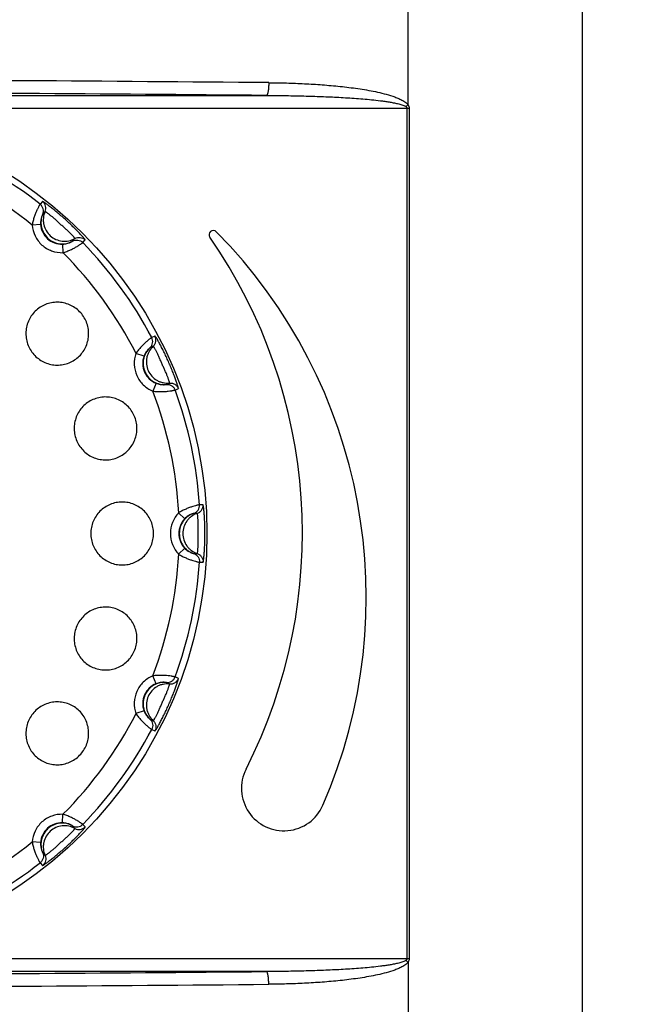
# Model space of a CAD drawing. Header units: millimetres. Extents: x 802 to 9345, y -804 to 1180.
# Tile 16 of 189: x 1134 to 1149, y -274 to -251. Entities that reach past the tile are written whole.
import ezdxf

# ---------------------------------------------------------------- set-up
doc = ezdxf.new("R2010")
doc.units = ezdxf.units.MM
doc.header["$LTSCALE"] = 30.734
doc.header["$PDMODE"] = 3
doc.header["$PDSIZE"] = 0.3
doc.layers.get('0').update_dxf_attribs({"linetype": 'CONTINUOUS'})
doc.layers.get('Defpoints').update_dxf_attribs({"linetype": 'CONTINUOUS'})
doc.layers.add('dimension', color=3, linetype='CONTINUOUS')
doc.styles.get("Standard").update_dxf_attribs({"font": 'txt', "width": 0.7})
doc.dimstyles.get("Standard").update_dxf_attribs({"dimtxt": 10, "dimasz": 10, "dimexe": 10, "dimexo": 3, "dimgap": 3, "dimtad": 1, "dimdec": 1, "dimdsep": 46, "dimtxsty": 'Standard', "dimcen": 10, "dimclrd": 2, "dimclre": 2, "dimclrt": 2, "dimadec": 0, "dimazin": 0, "dimtp": 0.01, "dimtm": 0.01, "dimtfac": 1, "dimtofl": 0, "dimtmove": 0, "dimatfit": 3, "dimfxl": 1, "dimtolj": 1, "dimarcsym": 0})

# ---------------------------------------------------------------- blocks, each defined once
blk = doc.blocks.new('*D378')
at = {"layer": 'Defpoints', "color": 0, "transparency": 16777216}
for p in [(1147.234, -168.975), (1147.234, -328.975), (1196.047, -328.975)]:
    blk.add_point(p, dxfattribs=at)
at = {"layer": 'dimension', "lineweight": -2, "transparency": 16777216}
for p, q in [((1152.234, -168.975), (1201.047, -168.975)), ((1196.047, -183.975), (1196.047, -313.975)), ((1152.234, -328.975), (1201.047, -328.975))]:
    blk.add_line(p, q, dxfattribs=at)
at = {"layer": 'dimension', "transparency": 16777216}
for points in [[(1193.547, -183.975), (1198.547, -183.975), (1196.047, -168.975)], [(1193.547, -313.975), (1198.547, -313.975), (1196.047, -328.975)]]:
    blk.add_solid(points, dxfattribs=at)
at = {"layer": 'dimension', "transparency": 16777216, "insert": (1176.047, -248.975), "char_height": 15, "attachment_point": 2, "rotation": 90}
blk.add_mtext('\\A1;160', dxfattribs=at)
blk = doc.blocks.new('*D93')
at = {"layer": 'Defpoints', "color": 0, "transparency": 16777216}
for p in [(1137.646, -174.475), (1137.646, -324.475), (1171.435, -324.475)]:
    blk.add_point(p, dxfattribs=at)
at = {"layer": 'dimension', "lineweight": -2, "transparency": 16777216}
for p, q in [((1142.646, -174.475), (1176.435, -174.475)), ((1171.435, -189.475), (1171.435, -309.475)), ((1142.646, -324.475), (1176.435, -324.475))]:
    blk.add_line(p, q, dxfattribs=at)
at = {"layer": 'dimension', "transparency": 16777216}
for points in [[(1168.935, -189.475), (1173.935, -189.475), (1171.435, -174.475)], [(1168.935, -309.475), (1173.935, -309.475), (1171.435, -324.475)]]:
    blk.add_solid(points, dxfattribs=at)
at = {"layer": 'dimension', "transparency": 16777216, "insert": (1158.935, -249.475), "char_height": 15, "attachment_point": 5, "rotation": 90}
blk.add_mtext('\\A1;150', dxfattribs=at)

msp = doc.modelspace()

# ---------------------------------------------------------------- linework, layer by layer
at = {"linetype": 'Continuous'}
for p, q in [((1147.646, -326.975), (1147.646, -170.975)), ((1143.534, -252.885), (1143.534, -179.475)), ((1128.796, -252.661), (1140.204, -252.661)), ((1128.796, -252.96), (1143.562, -252.96)), ((1143.507, -252.96), (1143.507, -272.991)), ((1143.562, -252.96), (1143.562, -272.991)), ((1134.924, -255.159), (1134.868, -255.22)), ((1134.984, -255.395), (1134.929, -255.457)), ((1134.881, -255.698), (1134.681, -255.713)), ((1135.398, -256.163), (1135.404, -256.364)), ((1135.632, -256.091), (1135.688, -256.029)), ((1135.874, -256.126), (1135.929, -256.064)), ((1137.573, -258.327), (1137.498, -258.36)), ((1137.532, -258.568), (1137.456, -258.601)), ((1137.315, -258.802), (1137.126, -258.734)), ((1137.598, -259.437), (1137.522, -259.623)), ((1137.842, -259.466), (1137.917, -259.433)), ((1138.048, -259.597), (1138.124, -259.563)), ((1138.705, -262.299), (1138.622, -262.299)), ((1138.276, -262.628), (1138.131, -262.489)), ((1138.569, -262.502), (1138.487, -262.502)), ((1138.276, -263.323), (1138.131, -263.462)), ((1138.487, -263.449), (1138.569, -263.449)), ((1138.622, -263.652), (1138.705, -263.652)), ((1137.598, -266.514), (1137.522, -266.328)), ((1138.124, -266.388), (1138.048, -266.354)), ((1137.917, -266.518), (1137.842, -266.484)), ((1137.315, -267.149), (1137.126, -267.217)), ((1137.456, -267.35), (1137.532, -267.383)), ((1137.498, -267.59), (1137.573, -267.624)), ((1135.398, -269.788), (1135.404, -269.587)), ((1135.929, -269.886), (1135.874, -269.825)), ((1135.688, -269.922), (1135.632, -269.86)), ((1134.881, -270.253), (1134.681, -270.238)), ((1134.929, -270.494), (1134.984, -270.555)), ((1134.868, -270.731), (1134.924, -270.792)), ((1143.562, -272.991), (1128.796, -272.991)), ((1143.534, -273.066), (1143.534, -282.227)), ((1140.204, -273.29), (1128.796, -273.29))]:
    msp.add_line(p, q, dxfattribs=at)
msp.add_circle((1128.796, -262.975), 10, dxfattribs=at)
for centre, radius, start, end in [((1108.067, -4016.585), 3764.362, 89.510123, 89.684017), ((1108.067, -4005.713), 3753.19, 89.509394, 89.683547), ((1141.841, -250.551), 2.883, 304.6694, 305.9675), ((1128.796, -262.975), 9.849, 51.9399, 68.0601), ((1128.796, -262.975), 9.348, 50.9821, 69.0179), ((1138.947, -255.941), 0.1, 44.62, 214.7202), ((1130.299, -264.475), 12.25, 336.4218, 44.62), ((1128.796, -262.975), 9.849, 27.9399, 44.0601), ((1128.796, -262.975), 12.25, 333.0746, 34.7202), ((1128.796, -262.975), 9.348, 26.9821, 45.0179), ((1128.796, -262.975), 9.348, 2.9821, 21.0179), ((1128.796, -262.975), 9.849, 3.9399, 20.0601), ((1128.796, -262.975), 9.348, 338.9821, 357.0179), ((1128.796, -262.975), 9.849, 339.9399, 356.0601), ((1128.796, -262.975), 9.348, 314.9821, 333.0179), ((1128.796, -262.975), 9.849, 315.9399, 332.0601), ((1140.61, -268.975), 1, 153.0746, 336.4218), ((1128.796, -262.975), 9.348, 290.9821, 309.0179), ((1128.796, -262.975), 9.849, 291.9399, 308.0601), ((1141.841, -275.4), 2.883, 54.0325, 55.3307), ((1108.168, 3465.433), 3738.861, 270.316119, 270.49094), ((1108.169, 3476.263), 3749.99, 270.31565, 270.490211)]:
    msp.add_arc(centre, radius, start, end, dxfattribs=at)
for points, knots in [([(1140.252, -252.361), (1140.252, -252.398), (1140.25, -252.452), (1140.244, -252.521), (1140.238, -252.565), (1140.231, -252.602), (1140.223, -252.631), (1140.215, -252.65), (1140.208, -252.659), (1140.204, -252.661)], [0, 0, 0, 0, 0.361174, 0.526028, 0.672636, 0.796085, 0.892545, 0.959884, 1, 1, 1, 1]), ([(1140.252, -252.361), (1140.393, -252.362), (1140.673, -252.367), (1141.094, -252.383), (1141.514, -252.409), (1141.864, -252.44), (1142.143, -252.472), (1142.351, -252.5), (1142.559, -252.532), (1142.766, -252.571), (1142.971, -252.618), (1143.14, -252.667), (1143.272, -252.715), (1143.368, -252.757), (1143.445, -252.801), (1143.5, -252.844), (1143.524, -252.87), (1143.534, -252.885)], [0, 0, 0, 0, 0.125076, 0.250109, 0.375101, 0.500055, 0.56252, 0.624979, 0.687433, 0.749884, 0.812337, 0.874799, 0.906049, 0.937315, 0.968607, 0.98429, 1, 1, 1, 1]), ([(1140.204, -252.661), (1140.341, -252.661), (1140.616, -252.664), (1141.029, -252.671), (1141.441, -252.684), (1141.785, -252.699), (1142.059, -252.714), (1142.265, -252.727), (1142.471, -252.743), (1142.676, -252.762), (1142.847, -252.781), (1142.983, -252.799), (1143.085, -252.814), (1143.187, -252.831), (1143.271, -252.849), (1143.338, -252.865), (1143.388, -252.88), (1143.428, -252.894), (1143.459, -252.909), (1143.474, -252.917), (1143.481, -252.922)], [0, 0, 0, 0, 0.125034, 0.250058, 0.37507, 0.500071, 0.562568, 0.625062, 0.687554, 0.750043, 0.81253, 0.843773, 0.875016, 0.906259, 0.937501, 0.953124, 0.968747, 0.98437, 0.992185, 1, 1, 1, 1]), ([(1143.481, -252.922), (1143.488, -252.927), (1143.497, -252.935), (1143.505, -252.948), (1143.507, -252.956), (1143.507, -252.96)], [0, 0, 0, 0, 0.499529, 0.749932, 1, 1, 1, 1]), ([(1143.534, -252.885), (1143.543, -252.895), (1143.557, -252.919), (1143.562, -252.946), (1143.562, -252.96)], [0, 0, 0, 0, 0.499773, 1, 1, 1, 1]), ([(1134.868, -255.22), (1134.867, -255.221), (1134.865, -255.225), (1134.86, -255.233), (1134.853, -255.245), (1134.844, -255.262), (1134.833, -255.282), (1134.815, -255.317), (1134.79, -255.369), (1134.759, -255.442), (1134.728, -255.525), (1134.701, -255.617), (1134.687, -255.68), (1134.681, -255.713)], [0, 0, 0, 0, 0.007961, 0.025258, 0.051753, 0.087171, 0.131173, 0.183313, 0.309768, 0.461241, 0.631284, 0.813073, 1, 1, 1, 1]), ([(1134.929, -255.457), (1134.937, -255.437), (1134.948, -255.394), (1134.942, -255.327), (1134.915, -255.267), (1134.885, -255.234), (1134.868, -255.22)], [0, 0, 0, 0, 0.249939, 0.499918, 0.749942, 1, 1, 1, 1]), ([(1135.929, -256.064), (1135.93, -256.064), (1135.93, -256.062), (1135.928, -256.06), (1135.926, -256.056), (1135.921, -256.048), (1135.912, -256.036), (1135.897, -256.018), (1135.878, -255.996), (1135.854, -255.97), (1135.827, -255.94), (1135.796, -255.907), (1135.762, -255.871), (1135.71, -255.818), (1135.64, -255.749), (1135.551, -255.664), (1135.457, -255.578), (1135.361, -255.493), (1135.267, -255.413), (1135.191, -255.351), (1135.134, -255.305), (1135.094, -255.275), (1135.058, -255.248), (1135.026, -255.224), (1134.997, -255.203), (1134.973, -255.186), (1134.954, -255.174), (1134.94, -255.166), (1134.932, -255.161), (1134.928, -255.159), (1134.926, -255.158), (1134.924, -255.158), (1134.924, -255.159)], [0, 0, 0, 0, 0.001073, 0.003167, 0.006434, 0.010901, 0.023413, 0.040598, 0.062265, 0.088169, 0.118016, 0.151468, 0.188155, 0.227676, 0.313501, 0.405442, 0.500008, 0.594574, 0.686514, 0.772336, 0.811855, 0.848541, 0.881991, 0.911836, 0.937739, 0.959405, 0.976589, 0.9891, 0.993566, 0.996833, 0.998928, 1, 1, 1, 1]), ([(1134.984, -255.395), (1134.992, -255.375), (1135.003, -255.332), (1134.998, -255.266), (1134.971, -255.205), (1134.941, -255.172), (1134.924, -255.159)], [0, 0, 0, 0, 0.249935, 0.499918, 0.749947, 1, 1, 1, 1]), ([(1134.929, -255.457), (1134.928, -255.457), (1134.927, -255.459), (1134.926, -255.462), (1134.923, -255.467), (1134.919, -255.477), (1134.912, -255.493), (1134.903, -255.52), (1134.893, -255.554), (1134.884, -255.597), (1134.879, -255.646), (1134.88, -255.681), (1134.881, -255.698)], [0, 0, 0, 0, 0.006988, 0.021038, 0.042263, 0.070808, 0.15071, 0.262668, 0.408113, 0.585392, 0.786899, 1, 1, 1, 1]), ([(1134.929, -255.457), (1134.908, -255.504), (1134.888, -255.581), (1134.886, -255.685), (1134.9, -255.788), (1134.948, -255.91), (1135.014, -255.993), (1135.052, -256.027)], [0, 0, 0, 0, 0.249979, 0.37507, 0.500185, 0.750272, 1, 1, 1, 1]), ([(1134.984, -255.395), (1134.963, -255.443), (1134.943, -255.52), (1134.941, -255.624), (1134.955, -255.727), (1135.003, -255.849), (1135.102, -255.972), (1135.235, -256.057), (1135.361, -256.092), (1135.465, -256.096), (1135.568, -256.083), (1135.643, -256.055), (1135.688, -256.029)], [0, 0, 0, 0, 0.12499, 0.187535, 0.250093, 0.375136, 0.5, 0.624864, 0.749907, 0.812465, 0.87501, 1, 1, 1, 1]), ([(1135.688, -256.029), (1135.688, -256.029), (1135.688, -256.028), (1135.686, -256.025), (1135.682, -256.019), (1135.675, -256.01), (1135.665, -255.997), (1135.651, -255.982), (1135.635, -255.964), (1135.616, -255.943), (1135.585, -255.912), (1135.54, -255.868), (1135.492, -255.823), (1135.451, -255.785), (1135.417, -255.756), (1135.383, -255.727), (1135.349, -255.698), (1135.316, -255.667), (1135.284, -255.636), (1135.252, -255.606), (1135.209, -255.569), (1135.16, -255.525), (1135.111, -255.486), (1135.077, -255.458), (1135.054, -255.441), (1135.035, -255.427), (1135.018, -255.415), (1135.005, -255.406), (1134.995, -255.4), (1134.988, -255.396), (1134.985, -255.395), (1134.984, -255.395), (1134.984, -255.395)], [0, 0, 0, 0, 0.001062, 0.003131, 0.01077, 0.023155, 0.040197, 0.061727, 0.087523, 0.11731, 0.150766, 0.227173, 0.313326, 0.358879, 0.405485, 0.452638, 0.500008, 0.547378, 0.594531, 0.641136, 0.686689, 0.77284, 0.849242, 0.882697, 0.912483, 0.938277, 0.959806, 0.976847, 0.989231, 0.99687, 0.998938, 1, 1, 1, 1]), ([(1134.881, -255.698), (1134.885, -255.762), (1134.92, -255.888), (1135.036, -256.045), (1135.205, -256.144), (1135.334, -256.165), (1135.398, -256.163)], [0, 0, 0, 0, 0.24993, 0.499893, 0.749875, 1, 1, 1, 1]), ([(1134.681, -255.713), (1134.688, -255.801), (1134.736, -255.978), (1134.9, -256.196), (1135.134, -256.336), (1135.315, -256.366), (1135.404, -256.364)], [0, 0, 0, 0, 0.249921, 0.499895, 0.749886, 1, 1, 1, 1]), ([(1135.052, -256.027), (1135.091, -256.062), (1135.179, -256.119), (1135.306, -256.154), (1135.41, -256.157), (1135.513, -256.144), (1135.587, -256.116), (1135.632, -256.091)], [0, 0, 0, 0, 0.249728, 0.499815, 0.62493, 0.750021, 1, 1, 1, 1]), ([(1135.398, -256.163), (1135.415, -256.163), (1135.449, -256.159), (1135.498, -256.149), (1135.539, -256.137), (1135.573, -256.123), (1135.598, -256.111), (1135.614, -256.102), (1135.623, -256.097), (1135.628, -256.094), (1135.631, -256.092), (1135.632, -256.091), (1135.632, -256.091)], [0, 0, 0, 0, 0.2131, 0.414607, 0.591886, 0.737332, 0.84929, 0.929192, 0.957737, 0.978962, 0.993012, 1, 1, 1, 1]), ([(1135.404, -256.364), (1135.436, -256.355), (1135.497, -256.334), (1135.585, -256.297), (1135.665, -256.258), (1135.734, -256.219), (1135.784, -256.189), (1135.816, -256.167), (1135.836, -256.154), (1135.851, -256.143), (1135.862, -256.135), (1135.869, -256.13), (1135.873, -256.127), (1135.874, -256.126)], [0, 0, 0, 0, 0.186927, 0.368716, 0.538759, 0.690232, 0.816687, 0.868827, 0.912829, 0.948247, 0.974742, 0.992039, 1, 1, 1, 1]), ([(1135.632, -256.091), (1135.651, -256.08), (1135.693, -256.065), (1135.76, -256.064), (1135.823, -256.084), (1135.859, -256.11), (1135.874, -256.126)], [0, 0, 0, 0, 0.249926, 0.499904, 0.749936, 1, 1, 1, 1]), ([(1135.688, -256.029), (1135.707, -256.019), (1135.749, -256.003), (1135.815, -256.002), (1135.878, -256.022), (1135.914, -256.049), (1135.929, -256.064)], [0, 0, 0, 0, 0.249935, 0.499918, 0.749947, 1, 1, 1, 1]), ([(1135.87, -257.836), (1135.841, -257.797), (1135.777, -257.724), (1135.66, -257.636), (1135.529, -257.572), (1135.388, -257.535), (1135.242, -257.526), (1135.098, -257.546), (1134.96, -257.593), (1134.834, -257.667), (1134.725, -257.764), (1134.637, -257.881), (1134.574, -258.012), (1134.537, -258.153), (1134.529, -258.299), (1134.549, -258.443), (1134.597, -258.581), (1134.647, -258.665), (1134.675, -258.704)], [0, 0, 0, 0, 0.062531, 0.125063, 0.187592, 0.250119, 0.31264, 0.375154, 0.437658, 0.500146, 0.562618, 0.625076, 0.68753, 0.749991, 0.812466, 0.874962, 0.937476, 1, 1, 1, 1]), ([(1134.675, -258.704), (1134.703, -258.743), (1134.768, -258.816), (1134.884, -258.904), (1135.015, -258.968), (1135.156, -259.006), (1135.302, -259.015), (1135.447, -258.995), (1135.584, -258.947), (1135.71, -258.874), (1135.819, -258.777), (1135.907, -258.66), (1135.971, -258.529), (1136.007, -258.387), (1136.016, -258.242), (1135.996, -258.097), (1135.948, -257.959), (1135.898, -257.875), (1135.87, -257.836)], [0, 0, 0, 0, 0.062524, 0.125038, 0.187534, 0.250009, 0.31247, 0.374924, 0.437383, 0.499854, 0.562342, 0.624846, 0.68736, 0.749881, 0.812408, 0.874937, 0.937469, 1, 1, 1, 1]), ([(1137.498, -258.36), (1137.496, -258.361), (1137.493, -258.364), (1137.485, -258.369), (1137.474, -258.377), (1137.459, -258.388), (1137.441, -258.403), (1137.41, -258.427), (1137.365, -258.465), (1137.307, -258.519), (1137.245, -258.582), (1137.183, -258.654), (1137.145, -258.707), (1137.126, -258.734)], [0, 0, 0, 0, 0.007961, 0.025258, 0.051753, 0.087171, 0.131173, 0.183313, 0.309768, 0.461241, 0.631284, 0.813073, 1, 1, 1, 1]), ([(1137.456, -258.601), (1137.472, -258.586), (1137.5, -258.551), (1137.522, -258.488), (1137.522, -258.422), (1137.508, -258.38), (1137.498, -258.36)], [0, 0, 0, 0, 0.249939, 0.499918, 0.749942, 1, 1, 1, 1]), ([(1137.532, -258.568), (1137.548, -258.553), (1137.575, -258.518), (1137.597, -258.455), (1137.597, -258.388), (1137.583, -258.346), (1137.573, -258.327)], [0, 0, 0, 0, 0.249935, 0.499918, 0.749947, 1, 1, 1, 1]), ([(1138.124, -259.563), (1138.124, -259.563), (1138.125, -259.561), (1138.125, -259.559), (1138.124, -259.554), (1138.122, -259.545), (1138.119, -259.53), (1138.113, -259.508), (1138.104, -259.48), (1138.094, -259.446), (1138.081, -259.408), (1138.066, -259.365), (1138.049, -259.318), (1138.024, -259.249), (1137.988, -259.158), (1137.941, -259.043), (1137.89, -258.927), (1137.837, -258.811), (1137.784, -258.699), (1137.739, -258.611), (1137.705, -258.546), (1137.682, -258.502), (1137.66, -258.463), (1137.64, -258.428), (1137.622, -258.397), (1137.607, -258.372), (1137.595, -258.353), (1137.586, -258.34), (1137.58, -258.333), (1137.577, -258.329), (1137.575, -258.327), (1137.574, -258.327), (1137.573, -258.327)], [0, 0, 0, 0, 0.001073, 0.003167, 0.006434, 0.010901, 0.023413, 0.040598, 0.062265, 0.08817, 0.118016, 0.151468, 0.188156, 0.227677, 0.313501, 0.405443, 0.500009, 0.594575, 0.686515, 0.772337, 0.811856, 0.848541, 0.881992, 0.911837, 0.93774, 0.959406, 0.976589, 0.9891, 0.993566, 0.996833, 0.998928, 1, 1, 1, 1]), ([(1137.456, -258.601), (1137.418, -258.636), (1137.369, -258.698), (1137.324, -258.792), (1137.296, -258.892), (1137.29, -259.023), (1137.317, -259.125), (1137.338, -259.173)], [0, 0, 0, 0, 0.249979, 0.37507, 0.500185, 0.750272, 1, 1, 1, 1]), ([(1137.456, -258.601), (1137.456, -258.601), (1137.455, -258.603), (1137.452, -258.605), (1137.448, -258.608), (1137.44, -258.615), (1137.426, -258.628), (1137.407, -258.648), (1137.384, -258.676), (1137.359, -258.711), (1137.335, -258.754), (1137.321, -258.786), (1137.315, -258.802)], [0, 0, 0, 0, 0.006988, 0.021038, 0.042263, 0.070808, 0.15071, 0.262668, 0.408113, 0.585392, 0.786899, 1, 1, 1, 1]), ([(1137.532, -258.568), (1137.494, -258.603), (1137.444, -258.664), (1137.4, -258.758), (1137.371, -258.858), (1137.365, -258.99), (1137.405, -259.142), (1137.492, -259.274), (1137.594, -259.358), (1137.687, -259.403), (1137.787, -259.433), (1137.866, -259.438), (1137.917, -259.433)], [0, 0, 0, 0, 0.12499, 0.187535, 0.250093, 0.375136, 0.5, 0.624864, 0.749907, 0.812465, 0.87501, 1, 1, 1, 1]), ([(1137.917, -259.433), (1137.917, -259.433), (1137.918, -259.432), (1137.918, -259.428), (1137.917, -259.421), (1137.914, -259.41), (1137.909, -259.394), (1137.903, -259.375), (1137.895, -259.352), (1137.886, -259.325), (1137.871, -259.284), (1137.848, -259.226), (1137.822, -259.165), (1137.8, -259.113), (1137.781, -259.073), (1137.762, -259.033), (1137.743, -258.992), (1137.725, -258.951), (1137.708, -258.909), (1137.691, -258.869), (1137.667, -258.817), (1137.64, -258.757), (1137.612, -258.702), (1137.591, -258.663), (1137.578, -258.638), (1137.566, -258.617), (1137.555, -258.599), (1137.547, -258.585), (1137.54, -258.576), (1137.536, -258.57), (1137.533, -258.568), (1137.532, -258.567), (1137.532, -258.568)], [0, 0, 0, 0, 0.001062, 0.003131, 0.01077, 0.023155, 0.040197, 0.061728, 0.087524, 0.11731, 0.150766, 0.227173, 0.313327, 0.35888, 0.405485, 0.452638, 0.500009, 0.547379, 0.594532, 0.641137, 0.686689, 0.772841, 0.849243, 0.882697, 0.912483, 0.938278, 0.959806, 0.976847, 0.989231, 0.99687, 0.998938, 1, 1, 1, 1]), ([(1137.126, -258.734), (1137.096, -258.818), (1137.069, -258.999), (1137.13, -259.265), (1137.287, -259.488), (1137.44, -259.589), (1137.522, -259.623)], [0, 0, 0, 0, 0.249973, 0.5, 0.750027, 1, 1, 1, 1]), ([(1137.315, -258.802), (1137.293, -258.862), (1137.273, -258.991), (1137.316, -259.182), (1137.429, -259.341), (1137.539, -259.413), (1137.598, -259.437)], [0, 0, 0, 0, 0.249983, 0.5, 0.750017, 1, 1, 1, 1]), ([(1137.338, -259.173), (1137.359, -259.22), (1137.416, -259.308), (1137.518, -259.391), (1137.612, -259.437), (1137.711, -259.467), (1137.79, -259.471), (1137.842, -259.466)], [0, 0, 0, 0, 0.249728, 0.499815, 0.62493, 0.750021, 1, 1, 1, 1]), ([(1137.522, -259.623), (1137.555, -259.628), (1137.619, -259.634), (1137.715, -259.636), (1137.803, -259.633), (1137.882, -259.625), (1137.94, -259.617), (1137.979, -259.611), (1138.001, -259.607), (1138.02, -259.603), (1138.033, -259.601), (1138.042, -259.598), (1138.047, -259.598), (1138.048, -259.597)], [0, 0, 0, 0, 0.186927, 0.368716, 0.538759, 0.690232, 0.816687, 0.868827, 0.912829, 0.948247, 0.974742, 0.992039, 1, 1, 1, 1]), ([(1137.598, -259.437), (1137.614, -259.444), (1137.647, -259.455), (1137.695, -259.465), (1137.738, -259.47), (1137.774, -259.472), (1137.802, -259.471), (1137.82, -259.47), (1137.831, -259.468), (1137.836, -259.468), (1137.839, -259.467), (1137.841, -259.467), (1137.842, -259.466)], [0, 0, 0, 0, 0.2131, 0.414607, 0.591886, 0.737332, 0.84929, 0.929192, 0.957737, 0.978962, 0.993012, 1, 1, 1, 1]), ([(1137.842, -259.466), (1137.863, -259.464), (1137.908, -259.468), (1137.969, -259.493), (1138.019, -259.538), (1138.041, -259.577), (1138.048, -259.597)], [0, 0, 0, 0, 0.249926, 0.499904, 0.749936, 1, 1, 1, 1]), ([(1137.917, -259.433), (1137.939, -259.431), (1137.983, -259.434), (1138.045, -259.46), (1138.094, -259.504), (1138.116, -259.543), (1138.124, -259.563)], [0, 0, 0, 0, 0.249935, 0.499918, 0.749947, 1, 1, 1, 1]), ([(1137.112, -260.273), (1137.097, -260.227), (1137.058, -260.138), (1136.974, -260.018), (1136.869, -259.917), (1136.747, -259.838), (1136.611, -259.785), (1136.467, -259.759), (1136.321, -259.762), (1136.179, -259.793), (1136.045, -259.851), (1135.925, -259.935), (1135.825, -260.04), (1135.746, -260.163), (1135.693, -260.299), (1135.668, -260.443), (1135.671, -260.589), (1135.692, -260.684), (1135.707, -260.73)], [0, 0, 0, 0, 0.062531, 0.125063, 0.187592, 0.250119, 0.31264, 0.375154, 0.437658, 0.500146, 0.562618, 0.625076, 0.68753, 0.749991, 0.812466, 0.874962, 0.937476, 1, 1, 1, 1]), ([(1135.707, -260.73), (1135.722, -260.776), (1135.761, -260.865), (1135.844, -260.985), (1135.949, -261.086), (1136.072, -261.165), (1136.208, -261.219), (1136.351, -261.245), (1136.497, -261.242), (1136.639, -261.211), (1136.773, -261.152), (1136.893, -261.069), (1136.994, -260.963), (1137.072, -260.84), (1137.125, -260.704), (1137.151, -260.561), (1137.148, -260.415), (1137.127, -260.319), (1137.112, -260.273)], [0, 0, 0, 0, 0.062524, 0.125038, 0.187534, 0.250009, 0.31247, 0.374924, 0.437383, 0.499854, 0.562342, 0.624846, 0.68736, 0.749881, 0.812408, 0.874937, 0.937469, 1, 1, 1, 1]), ([(1137.54, -262.975), (1137.54, -262.927), (1137.53, -262.83), (1137.488, -262.69), (1137.419, -262.562), (1137.327, -262.449), (1137.214, -262.356), (1137.086, -262.287), (1136.946, -262.244), (1136.801, -262.23), (1136.656, -262.244), (1136.516, -262.287), (1136.388, -262.356), (1136.275, -262.449), (1136.183, -262.562), (1136.114, -262.69), (1136.072, -262.83), (1136.063, -262.927), (1136.063, -262.975)], [0, 0, 0, 0, 0.062531, 0.125063, 0.187592, 0.250119, 0.31264, 0.375154, 0.437658, 0.500146, 0.562618, 0.625076, 0.68753, 0.749991, 0.812466, 0.874962, 0.937476, 1, 1, 1, 1]), ([(1138.622, -262.299), (1138.621, -262.299), (1138.616, -262.3), (1138.608, -262.301), (1138.594, -262.304), (1138.576, -262.308), (1138.553, -262.314), (1138.515, -262.324), (1138.459, -262.34), (1138.384, -262.366), (1138.302, -262.399), (1138.216, -262.439), (1138.159, -262.471), (1138.131, -262.489)], [0, 0, 0, 0, 0.007961, 0.025258, 0.051753, 0.087171, 0.131173, 0.183313, 0.309768, 0.461241, 0.631284, 0.813073, 1, 1, 1, 1]), ([(1138.487, -262.502), (1138.507, -262.495), (1138.547, -262.474), (1138.592, -262.425), (1138.62, -262.365), (1138.624, -262.32), (1138.622, -262.299)], [0, 0, 0, 0, 0.249939, 0.499918, 0.749942, 1, 1, 1, 1]), ([(1138.569, -262.502), (1138.59, -262.495), (1138.629, -262.474), (1138.675, -262.425), (1138.702, -262.365), (1138.707, -262.32), (1138.705, -262.299)], [0, 0, 0, 0, 0.249935, 0.499918, 0.749947, 1, 1, 1, 1]), ([(1138.75, -262.975), (1138.75, -262.933), (1138.749, -262.848), (1138.746, -262.725), (1138.741, -262.626), (1138.737, -262.553), (1138.733, -262.503), (1138.729, -262.458), (1138.725, -262.418), (1138.721, -262.383), (1138.718, -262.354), (1138.714, -262.331), (1138.711, -262.316), (1138.709, -262.307), (1138.708, -262.303), (1138.707, -262.3), (1138.706, -262.299), (1138.705, -262.299)], [0, 0, 0, 0, 0.189144, 0.373038, 0.544695, 0.623736, 0.697106, 0.764005, 0.823692, 0.875494, 0.918823, 0.953184, 0.978203, 0.987134, 0.993667, 0.997856, 1, 1, 1, 1]), ([(1138.131, -262.489), (1138.07, -262.553), (1137.971, -262.707), (1137.936, -262.886), (1137.936, -262.975)], [0, 0, 0, 0, 0.499974, 1, 1, 1, 1]), ([(1138.276, -262.628), (1138.232, -262.674), (1138.161, -262.784), (1138.135, -262.912), (1138.135, -262.975)], [0, 0, 0, 0, 0.499993, 1, 1, 1, 1]), ([(1138.487, -262.502), (1138.438, -262.518), (1138.367, -262.555), (1138.289, -262.622), (1138.222, -262.702), (1138.163, -262.82), (1138.146, -262.924), (1138.146, -262.975)], [0, 0, 0, 0, 0.249979, 0.37507, 0.500185, 0.750272, 1, 1, 1, 1]), ([(1138.569, -262.502), (1138.52, -262.518), (1138.45, -262.555), (1138.371, -262.622), (1138.304, -262.702), (1138.245, -262.82), (1138.22, -262.975), (1138.245, -263.131), (1138.304, -263.249), (1138.371, -263.328), (1138.45, -263.396), (1138.52, -263.432), (1138.569, -263.449)], [0, 0, 0, 0, 0.12499, 0.187535, 0.250093, 0.375136, 0.5, 0.624864, 0.749907, 0.812465, 0.87501, 1, 1, 1, 1]), ([(1138.487, -262.502), (1138.486, -262.502), (1138.485, -262.502), (1138.481, -262.503), (1138.476, -262.505), (1138.466, -262.508), (1138.449, -262.514), (1138.423, -262.525), (1138.39, -262.54), (1138.353, -262.563), (1138.313, -262.592), (1138.288, -262.615), (1138.276, -262.628)], [0, 0, 0, 0, 0.006988, 0.021038, 0.042263, 0.070808, 0.15071, 0.262668, 0.408113, 0.585392, 0.786899, 1, 1, 1, 1]), ([(1138.59, -262.975), (1138.59, -262.96), (1138.59, -262.93), (1138.591, -262.886), (1138.592, -262.842), (1138.592, -262.785), (1138.591, -262.719), (1138.588, -262.657), (1138.585, -262.613), (1138.583, -262.585), (1138.58, -262.56), (1138.578, -262.54), (1138.576, -262.524), (1138.574, -262.513), (1138.572, -262.506), (1138.571, -262.503), (1138.57, -262.502), (1138.569, -262.502)], [0, 0, 0, 0, 0.094746, 0.189059, 0.282278, 0.373389, 0.545705, 0.698511, 0.765417, 0.824986, 0.87657, 0.919624, 0.9537, 0.978466, 0.99374, 0.997876, 1, 1, 1, 1]), ([(1136.063, -262.975), (1136.063, -263.024), (1136.072, -263.121), (1136.114, -263.26), (1136.183, -263.389), (1136.275, -263.502), (1136.388, -263.595), (1136.516, -263.664), (1136.656, -263.707), (1136.801, -263.721), (1136.946, -263.707), (1137.086, -263.664), (1137.214, -263.595), (1137.327, -263.502), (1137.419, -263.389), (1137.488, -263.26), (1137.53, -263.121), (1137.54, -263.024), (1137.54, -262.975)], [0, 0, 0, 0, 0.062524, 0.125038, 0.187534, 0.250009, 0.31247, 0.374924, 0.437383, 0.499854, 0.562342, 0.624846, 0.68736, 0.749881, 0.812408, 0.874937, 0.937469, 1, 1, 1, 1]), ([(1137.936, -262.975), (1137.936, -263.064), (1137.971, -263.244), (1138.07, -263.398), (1138.131, -263.462)], [0, 0, 0, 0, 0.500041, 1, 1, 1, 1]), ([(1138.135, -262.975), (1138.135, -263.039), (1138.161, -263.167), (1138.232, -263.277), (1138.276, -263.323)], [0, 0, 0, 0, 0.500022, 1, 1, 1, 1]), ([(1138.146, -262.975), (1138.146, -263.027), (1138.163, -263.131), (1138.222, -263.249), (1138.289, -263.328), (1138.367, -263.396), (1138.438, -263.432), (1138.487, -263.449)], [0, 0, 0, 0, 0.249728, 0.499815, 0.62493, 0.750021, 1, 1, 1, 1]), ([(1138.569, -263.449), (1138.57, -263.449), (1138.571, -263.448), (1138.572, -263.445), (1138.574, -263.438), (1138.576, -263.427), (1138.578, -263.411), (1138.58, -263.39), (1138.583, -263.366), (1138.585, -263.338), (1138.588, -263.294), (1138.591, -263.232), (1138.592, -263.166), (1138.592, -263.109), (1138.591, -263.065), (1138.59, -263.02), (1138.59, -262.99), (1138.59, -262.975)], [0, 0, 0, 0, 0.002124, 0.006261, 0.021537, 0.046307, 0.080388, 0.123448, 0.175038, 0.234611, 0.301523, 0.454332, 0.626633, 0.717738, 0.810949, 0.905257, 1, 1, 1, 1]), ([(1138.705, -263.652), (1138.706, -263.652), (1138.707, -263.651), (1138.708, -263.648), (1138.709, -263.644), (1138.711, -263.635), (1138.714, -263.62), (1138.718, -263.597), (1138.721, -263.568), (1138.725, -263.533), (1138.729, -263.493), (1138.733, -263.447), (1138.737, -263.398), (1138.741, -263.325), (1138.746, -263.226), (1138.749, -263.103), (1138.75, -263.018), (1138.75, -262.975)], [0, 0, 0, 0, 0.002145, 0.006334, 0.012867, 0.0218, 0.046822, 0.081188, 0.124521, 0.176328, 0.23602, 0.302924, 0.376298, 0.455336, 0.626979, 0.810862, 1, 1, 1, 1]), ([(1138.276, -263.323), (1138.288, -263.336), (1138.313, -263.359), (1138.353, -263.388), (1138.39, -263.41), (1138.423, -263.426), (1138.449, -263.437), (1138.466, -263.443), (1138.476, -263.446), (1138.481, -263.448), (1138.485, -263.449), (1138.486, -263.449), (1138.487, -263.449)], [0, 0, 0, 0, 0.2131, 0.414607, 0.591886, 0.737332, 0.84929, 0.929192, 0.957737, 0.978962, 0.993012, 1, 1, 1, 1]), ([(1138.131, -263.462), (1138.159, -263.479), (1138.216, -263.512), (1138.302, -263.552), (1138.384, -263.585), (1138.459, -263.611), (1138.515, -263.627), (1138.553, -263.637), (1138.576, -263.642), (1138.594, -263.647), (1138.608, -263.65), (1138.616, -263.651), (1138.621, -263.652), (1138.622, -263.652)], [0, 0, 0, 0, 0.186927, 0.368716, 0.538759, 0.690232, 0.816687, 0.868827, 0.912829, 0.948247, 0.974742, 0.992039, 1, 1, 1, 1]), ([(1138.487, -263.449), (1138.507, -263.456), (1138.547, -263.477), (1138.592, -263.525), (1138.62, -263.586), (1138.624, -263.63), (1138.622, -263.652)], [0, 0, 0, 0, 0.249926, 0.499904, 0.749936, 1, 1, 1, 1]), ([(1138.569, -263.449), (1138.59, -263.456), (1138.629, -263.477), (1138.675, -263.525), (1138.702, -263.586), (1138.707, -263.63), (1138.705, -263.652)], [0, 0, 0, 0, 0.249935, 0.499918, 0.749947, 1, 1, 1, 1]), ([(1137.112, -265.677), (1137.127, -265.631), (1137.148, -265.536), (1137.151, -265.39), (1137.125, -265.246), (1137.072, -265.11), (1136.994, -264.987), (1136.893, -264.882), (1136.773, -264.798), (1136.639, -264.74), (1136.497, -264.709), (1136.351, -264.706), (1136.208, -264.732), (1136.072, -264.785), (1135.949, -264.864), (1135.844, -264.966), (1135.761, -265.086), (1135.722, -265.175), (1135.707, -265.221)], [0, 0, 0, 0, 0.062531, 0.125063, 0.187592, 0.250119, 0.31264, 0.375154, 0.437658, 0.500146, 0.562618, 0.625076, 0.68753, 0.749991, 0.812466, 0.874962, 0.937476, 1, 1, 1, 1]), ([(1135.707, -265.221), (1135.692, -265.267), (1135.671, -265.362), (1135.668, -265.508), (1135.693, -265.652), (1135.746, -265.788), (1135.825, -265.911), (1135.925, -266.016), (1136.045, -266.1), (1136.179, -266.158), (1136.321, -266.189), (1136.467, -266.192), (1136.611, -266.166), (1136.747, -266.113), (1136.869, -266.034), (1136.974, -265.932), (1137.058, -265.813), (1137.097, -265.723), (1137.112, -265.677)], [0, 0, 0, 0, 0.062524, 0.125038, 0.187534, 0.250009, 0.31247, 0.374924, 0.437383, 0.499854, 0.562342, 0.624846, 0.68736, 0.749881, 0.812408, 0.874937, 0.937469, 1, 1, 1, 1]), ([(1137.522, -266.328), (1137.44, -266.362), (1137.287, -266.462), (1137.13, -266.686), (1137.069, -266.952), (1137.096, -267.133), (1137.126, -267.217)], [0, 0, 0, 0, 0.249973, 0.5, 0.750027, 1, 1, 1, 1]), ([(1138.048, -266.354), (1138.047, -266.353), (1138.042, -266.352), (1138.033, -266.35), (1138.02, -266.347), (1138.001, -266.344), (1137.979, -266.34), (1137.94, -266.333), (1137.882, -266.325), (1137.803, -266.318), (1137.715, -266.315), (1137.619, -266.317), (1137.555, -266.323), (1137.522, -266.328)], [0, 0, 0, 0, 0.007961, 0.025258, 0.051753, 0.087171, 0.131173, 0.183313, 0.309768, 0.461241, 0.631284, 0.813073, 1, 1, 1, 1]), ([(1137.842, -266.484), (1137.863, -266.486), (1137.908, -266.483), (1137.969, -266.457), (1138.019, -266.413), (1138.041, -266.374), (1138.048, -266.354)], [0, 0, 0, 0, 0.249939, 0.499918, 0.749942, 1, 1, 1, 1]), ([(1137.598, -266.514), (1137.539, -266.538), (1137.429, -266.609), (1137.316, -266.769), (1137.273, -266.96), (1137.293, -267.089), (1137.315, -267.149)], [0, 0, 0, 0, 0.249983, 0.5, 0.750017, 1, 1, 1, 1]), ([(1137.842, -266.484), (1137.79, -266.48), (1137.711, -266.484), (1137.612, -266.514), (1137.518, -266.56), (1137.416, -266.643), (1137.359, -266.731), (1137.338, -266.778)], [0, 0, 0, 0, 0.249979, 0.37507, 0.500185, 0.750272, 1, 1, 1, 1]), ([(1137.917, -266.518), (1137.866, -266.513), (1137.787, -266.518), (1137.687, -266.547), (1137.594, -266.593), (1137.492, -266.677), (1137.405, -266.808), (1137.365, -266.961), (1137.371, -267.092), (1137.4, -267.192), (1137.444, -267.286), (1137.494, -267.348), (1137.532, -267.383)], [0, 0, 0, 0, 0.12499, 0.187535, 0.250093, 0.375136, 0.5, 0.624864, 0.749907, 0.812465, 0.87501, 1, 1, 1, 1]), ([(1137.532, -267.383), (1137.532, -267.383), (1137.533, -267.383), (1137.536, -267.381), (1137.54, -267.375), (1137.547, -267.365), (1137.555, -267.352), (1137.566, -267.334), (1137.578, -267.313), (1137.591, -267.288), (1137.612, -267.249), (1137.64, -267.193), (1137.667, -267.133), (1137.691, -267.082), (1137.708, -267.041), (1137.725, -267), (1137.743, -266.959), (1137.762, -266.918), (1137.781, -266.878), (1137.8, -266.838), (1137.822, -266.786), (1137.848, -266.725), (1137.871, -266.667), (1137.886, -266.626), (1137.895, -266.599), (1137.903, -266.576), (1137.909, -266.556), (1137.914, -266.541), (1137.917, -266.53), (1137.918, -266.522), (1137.918, -266.519), (1137.917, -266.518), (1137.917, -266.518)], [0, 0, 0, 0, 0.001062, 0.003131, 0.010769, 0.023155, 0.040196, 0.061726, 0.087522, 0.117308, 0.150764, 0.22717, 0.313324, 0.358877, 0.405482, 0.452635, 0.500006, 0.547376, 0.594529, 0.641134, 0.686687, 0.772839, 0.849241, 0.882696, 0.912482, 0.938277, 0.959806, 0.976846, 0.989231, 0.99687, 0.998938, 1, 1, 1, 1]), ([(1137.573, -267.624), (1137.574, -267.624), (1137.575, -267.623), (1137.577, -267.622), (1137.58, -267.618), (1137.586, -267.611), (1137.595, -267.598), (1137.607, -267.579), (1137.622, -267.553), (1137.64, -267.523), (1137.66, -267.488), (1137.682, -267.448), (1137.705, -267.405), (1137.739, -267.339), (1137.784, -267.251), (1137.837, -267.14), (1137.89, -267.024), (1137.941, -266.907), (1137.988, -266.793), (1138.024, -266.701), (1138.049, -266.633), (1138.066, -266.586), (1138.081, -266.543), (1138.094, -266.505), (1138.104, -266.471), (1138.113, -266.443), (1138.119, -266.421), (1138.122, -266.406), (1138.124, -266.397), (1138.125, -266.392), (1138.125, -266.389), (1138.124, -266.388), (1138.124, -266.388)], [0, 0, 0, 0, 0.001073, 0.003167, 0.006434, 0.010901, 0.023413, 0.040597, 0.062264, 0.088168, 0.118014, 0.151466, 0.188153, 0.227674, 0.313498, 0.40544, 0.500006, 0.594572, 0.686512, 0.772335, 0.811854, 0.84854, 0.881991, 0.911836, 0.937739, 0.959405, 0.976588, 0.9891, 0.993566, 0.996833, 0.998928, 1, 1, 1, 1]), ([(1137.842, -266.484), (1137.841, -266.484), (1137.839, -266.484), (1137.836, -266.483), (1137.831, -266.482), (1137.82, -266.481), (1137.802, -266.48), (1137.774, -266.479), (1137.738, -266.48), (1137.695, -266.486), (1137.647, -266.496), (1137.614, -266.507), (1137.598, -266.514)], [0, 0, 0, 0, 0.006988, 0.021038, 0.042263, 0.070808, 0.15071, 0.262668, 0.408113, 0.585392, 0.786899, 1, 1, 1, 1]), ([(1137.917, -266.518), (1137.939, -266.52), (1137.983, -266.517), (1138.045, -266.491), (1138.094, -266.447), (1138.116, -266.408), (1138.124, -266.388)], [0, 0, 0, 0, 0.249935, 0.499918, 0.749947, 1, 1, 1, 1]), ([(1137.338, -266.778), (1137.317, -266.826), (1137.29, -266.927), (1137.296, -267.059), (1137.324, -267.159), (1137.369, -267.253), (1137.418, -267.314), (1137.456, -267.35)], [0, 0, 0, 0, 0.249728, 0.499815, 0.62493, 0.750021, 1, 1, 1, 1]), ([(1135.87, -268.115), (1135.898, -268.076), (1135.948, -267.992), (1135.996, -267.854), (1136.016, -267.709), (1136.007, -267.563), (1135.971, -267.422), (1135.907, -267.291), (1135.819, -267.174), (1135.71, -267.077), (1135.584, -267.004), (1135.447, -266.956), (1135.302, -266.936), (1135.156, -266.945), (1135.015, -266.982), (1134.884, -267.046), (1134.768, -267.135), (1134.703, -267.208), (1134.675, -267.247)], [0, 0, 0, 0, 0.062531, 0.125063, 0.187592, 0.250119, 0.31264, 0.375154, 0.437658, 0.500146, 0.562618, 0.625076, 0.68753, 0.749991, 0.812466, 0.874962, 0.937476, 1, 1, 1, 1]), ([(1134.675, -267.247), (1134.647, -267.286), (1134.597, -267.37), (1134.549, -267.508), (1134.529, -267.652), (1134.537, -267.798), (1134.574, -267.939), (1134.637, -268.07), (1134.725, -268.187), (1134.834, -268.284), (1134.96, -268.357), (1135.098, -268.405), (1135.242, -268.425), (1135.388, -268.416), (1135.529, -268.379), (1135.66, -268.315), (1135.777, -268.227), (1135.841, -268.154), (1135.87, -268.115)], [0, 0, 0, 0, 0.062524, 0.125038, 0.187534, 0.250009, 0.31247, 0.374924, 0.437383, 0.499854, 0.562342, 0.624846, 0.68736, 0.749881, 0.812408, 0.874937, 0.937469, 1, 1, 1, 1]), ([(1137.126, -267.217), (1137.145, -267.244), (1137.183, -267.296), (1137.245, -267.369), (1137.307, -267.432), (1137.365, -267.486), (1137.41, -267.524), (1137.441, -267.548), (1137.459, -267.562), (1137.474, -267.574), (1137.485, -267.582), (1137.493, -267.587), (1137.496, -267.59), (1137.498, -267.59)], [0, 0, 0, 0, 0.186927, 0.368716, 0.538759, 0.690232, 0.816687, 0.868827, 0.912829, 0.948247, 0.974742, 0.992039, 1, 1, 1, 1]), ([(1137.315, -267.149), (1137.321, -267.165), (1137.335, -267.197), (1137.359, -267.24), (1137.384, -267.275), (1137.407, -267.303), (1137.426, -267.323), (1137.44, -267.336), (1137.448, -267.343), (1137.452, -267.346), (1137.455, -267.348), (1137.456, -267.349), (1137.456, -267.35)], [0, 0, 0, 0, 0.2131, 0.414607, 0.591886, 0.737332, 0.84929, 0.929192, 0.957737, 0.978962, 0.993012, 1, 1, 1, 1]), ([(1137.456, -267.35), (1137.472, -267.364), (1137.5, -267.399), (1137.522, -267.462), (1137.522, -267.529), (1137.508, -267.571), (1137.498, -267.59)], [0, 0, 0, 0, 0.249926, 0.499904, 0.749936, 1, 1, 1, 1]), ([(1137.532, -267.383), (1137.548, -267.398), (1137.575, -267.433), (1137.597, -267.496), (1137.597, -267.562), (1137.583, -267.605), (1137.573, -267.624)], [0, 0, 0, 0, 0.249935, 0.499918, 0.749947, 1, 1, 1, 1]), ([(1135.404, -269.587), (1135.315, -269.584), (1135.135, -269.614), (1134.9, -269.754), (1134.736, -269.973), (1134.688, -270.149), (1134.681, -270.238)], [0, 0, 0, 0, 0.249973, 0.5, 0.750027, 1, 1, 1, 1]), ([(1135.874, -269.825), (1135.873, -269.824), (1135.869, -269.821), (1135.862, -269.816), (1135.851, -269.807), (1135.836, -269.797), (1135.816, -269.784), (1135.784, -269.762), (1135.734, -269.731), (1135.665, -269.693), (1135.585, -269.653), (1135.497, -269.617), (1135.436, -269.596), (1135.404, -269.587)], [0, 0, 0, 0, 0.007961, 0.025258, 0.051753, 0.087171, 0.131173, 0.183313, 0.309768, 0.461241, 0.631284, 0.813073, 1, 1, 1, 1]), ([(1135.398, -269.788), (1135.334, -269.785), (1135.205, -269.807), (1135.037, -269.906), (1134.92, -270.063), (1134.885, -270.189), (1134.881, -270.253)], [0, 0, 0, 0, 0.249983, 0.5, 0.750017, 1, 1, 1, 1]), ([(1135.632, -269.86), (1135.587, -269.835), (1135.513, -269.807), (1135.41, -269.794), (1135.306, -269.797), (1135.179, -269.832), (1135.091, -269.889), (1135.052, -269.924)], [0, 0, 0, 0, 0.249979, 0.37507, 0.500185, 0.750272, 1, 1, 1, 1]), ([(1135.632, -269.86), (1135.632, -269.86), (1135.631, -269.859), (1135.628, -269.857), (1135.623, -269.854), (1135.614, -269.849), (1135.598, -269.84), (1135.573, -269.828), (1135.539, -269.814), (1135.498, -269.801), (1135.449, -269.791), (1135.415, -269.788), (1135.398, -269.788)], [0, 0, 0, 0, 0.006988, 0.021038, 0.042263, 0.070808, 0.15071, 0.262668, 0.408113, 0.585392, 0.786899, 1, 1, 1, 1]), ([(1135.632, -269.86), (1135.651, -269.871), (1135.693, -269.886), (1135.76, -269.887), (1135.823, -269.867), (1135.859, -269.84), (1135.874, -269.825)], [0, 0, 0, 0, 0.249939, 0.499918, 0.749942, 1, 1, 1, 1]), ([(1135.052, -269.924), (1135.014, -269.958), (1134.948, -270.041), (1134.9, -270.163), (1134.886, -270.266), (1134.888, -270.37), (1134.908, -270.446), (1134.929, -270.494)], [0, 0, 0, 0, 0.249728, 0.499815, 0.62493, 0.750021, 1, 1, 1, 1]), ([(1134.924, -270.792), (1134.924, -270.792), (1134.926, -270.792), (1134.928, -270.791), (1134.932, -270.79), (1134.94, -270.785), (1134.954, -270.777), (1134.973, -270.764), (1134.997, -270.748), (1135.026, -270.727), (1135.058, -270.703), (1135.094, -270.676), (1135.134, -270.645), (1135.191, -270.6), (1135.267, -270.537), (1135.361, -270.457), (1135.457, -270.373), (1135.551, -270.287), (1135.64, -270.202), (1135.71, -270.132), (1135.762, -270.08), (1135.796, -270.044), (1135.827, -270.011), (1135.854, -269.981), (1135.878, -269.955), (1135.897, -269.933), (1135.912, -269.915), (1135.921, -269.902), (1135.926, -269.895), (1135.928, -269.891), (1135.93, -269.888), (1135.93, -269.887), (1135.929, -269.886)], [0, 0, 0, 0, 0.001073, 0.003167, 0.006434, 0.010901, 0.023413, 0.040598, 0.062265, 0.088169, 0.118016, 0.151468, 0.188155, 0.227676, 0.313501, 0.405442, 0.500008, 0.594574, 0.686514, 0.772336, 0.811855, 0.848541, 0.881991, 0.911836, 0.937739, 0.959405, 0.976589, 0.9891, 0.993566, 0.996833, 0.998928, 1, 1, 1, 1]), ([(1135.688, -269.922), (1135.643, -269.896), (1135.568, -269.868), (1135.465, -269.855), (1135.361, -269.859), (1135.235, -269.893), (1135.102, -269.979), (1135.003, -270.102), (1134.955, -270.224), (1134.941, -270.327), (1134.943, -270.431), (1134.963, -270.508), (1134.984, -270.555)], [0, 0, 0, 0, 0.12499, 0.187535, 0.250093, 0.375136, 0.5, 0.624864, 0.749907, 0.812465, 0.87501, 1, 1, 1, 1]), ([(1134.984, -270.555), (1134.984, -270.556), (1134.985, -270.556), (1134.988, -270.554), (1134.995, -270.551), (1135.005, -270.545), (1135.018, -270.536), (1135.035, -270.524), (1135.054, -270.51), (1135.077, -270.492), (1135.112, -270.465), (1135.16, -270.426), (1135.209, -270.382), (1135.252, -270.345), (1135.284, -270.315), (1135.316, -270.284), (1135.349, -270.253), (1135.383, -270.224), (1135.417, -270.195), (1135.451, -270.166), (1135.492, -270.127), (1135.54, -270.083), (1135.585, -270.039), (1135.616, -270.007), (1135.635, -269.987), (1135.651, -269.969), (1135.665, -269.953), (1135.675, -269.941), (1135.682, -269.932), (1135.686, -269.926), (1135.688, -269.923), (1135.688, -269.922), (1135.688, -269.922)], [0, 0, 0, 0, 0.001062, 0.003131, 0.01077, 0.023155, 0.040197, 0.061727, 0.087523, 0.11731, 0.150766, 0.227173, 0.313326, 0.358879, 0.405485, 0.452638, 0.500008, 0.547378, 0.594531, 0.641136, 0.686689, 0.77284, 0.849242, 0.882697, 0.912483, 0.938277, 0.959806, 0.976847, 0.989231, 0.99687, 0.998938, 1, 1, 1, 1]), ([(1135.688, -269.922), (1135.707, -269.932), (1135.749, -269.947), (1135.815, -269.949), (1135.878, -269.928), (1135.914, -269.902), (1135.929, -269.886)], [0, 0, 0, 0, 0.249935, 0.499918, 0.749947, 1, 1, 1, 1]), ([(1134.681, -270.238), (1134.687, -270.271), (1134.701, -270.334), (1134.728, -270.425), (1134.759, -270.509), (1134.79, -270.581), (1134.815, -270.634), (1134.833, -270.669), (1134.844, -270.689), (1134.853, -270.706), (1134.86, -270.718), (1134.865, -270.726), (1134.867, -270.729), (1134.868, -270.731)], [0, 0, 0, 0, 0.186927, 0.368716, 0.538759, 0.690232, 0.816687, 0.868827, 0.912829, 0.948247, 0.974742, 0.992039, 1, 1, 1, 1]), ([(1134.881, -270.253), (1134.88, -270.27), (1134.879, -270.305), (1134.884, -270.354), (1134.893, -270.396), (1134.903, -270.431), (1134.912, -270.457), (1134.919, -270.474), (1134.923, -270.484), (1134.926, -270.489), (1134.927, -270.492), (1134.928, -270.493), (1134.929, -270.494)], [0, 0, 0, 0, 0.2131, 0.414607, 0.591886, 0.737332, 0.84929, 0.929192, 0.957737, 0.978962, 0.993012, 1, 1, 1, 1]), ([(1134.929, -270.494), (1134.937, -270.514), (1134.948, -270.557), (1134.942, -270.623), (1134.915, -270.684), (1134.885, -270.717), (1134.868, -270.731)], [0, 0, 0, 0, 0.249926, 0.499904, 0.749936, 1, 1, 1, 1]), ([(1134.984, -270.555), (1134.992, -270.575), (1135.003, -270.619), (1134.998, -270.685), (1134.971, -270.746), (1134.941, -270.779), (1134.924, -270.792)], [0, 0, 0, 0, 0.249935, 0.499918, 0.749947, 1, 1, 1, 1]), ([(1143.481, -273.028), (1143.467, -273.038), (1143.436, -273.054), (1143.388, -273.071), (1143.338, -273.086), (1143.271, -273.102), (1143.187, -273.12), (1143.085, -273.137), (1142.983, -273.152), (1142.847, -273.17), (1142.676, -273.189), (1142.471, -273.208), (1142.265, -273.223), (1142.059, -273.237), (1141.785, -273.252), (1141.441, -273.267), (1141.029, -273.279), (1140.616, -273.287), (1140.341, -273.29), (1140.204, -273.29)], [0, 0, 0, 0, 0.015609, 0.031233, 0.046856, 0.062479, 0.093722, 0.124966, 0.156209, 0.187453, 0.249941, 0.312432, 0.374925, 0.43742, 0.499918, 0.624922, 0.749937, 0.874963, 1, 1, 1, 1]), ([(1143.534, -273.066), (1143.524, -273.081), (1143.5, -273.107), (1143.445, -273.15), (1143.368, -273.194), (1143.272, -273.236), (1143.14, -273.284), (1142.971, -273.333), (1142.766, -273.379), (1142.559, -273.418), (1142.351, -273.451), (1142.143, -273.479), (1141.864, -273.511), (1141.514, -273.542), (1141.094, -273.568), (1140.673, -273.584), (1140.393, -273.589), (1140.252, -273.59)], [0, 0, 0, 0, 0.01571, 0.031393, 0.062684, 0.09395, 0.1252, 0.187662, 0.250115, 0.312566, 0.37502, 0.437479, 0.499945, 0.624898, 0.749891, 0.874924, 1, 1, 1, 1]), ([(1143.507, -272.991), (1143.507, -272.995), (1143.505, -273.003), (1143.497, -273.016), (1143.488, -273.024), (1143.481, -273.028)], [0, 0, 0, 0, 0.25009, 0.500492, 1, 1, 1, 1]), ([(1143.562, -272.991), (1143.562, -273.004), (1143.557, -273.032), (1143.543, -273.055), (1143.534, -273.066)], [0, 0, 0, 0, 0.500235, 1, 1, 1, 1]), ([(1140.252, -273.59), (1140.252, -273.553), (1140.25, -273.499), (1140.244, -273.43), (1140.238, -273.386), (1140.231, -273.349), (1140.223, -273.32), (1140.215, -273.301), (1140.208, -273.292), (1140.204, -273.29)], [0, 0, 0, 0, 0.361174, 0.526028, 0.672636, 0.796085, 0.892545, 0.959884, 1, 1, 1, 1])]:
    msp.add_open_spline(points, degree=3, knots=knots, dxfattribs=at)

# ---------------------------------------------------------------- dimensions: what is measured, and where the dimension line sits
at = {"layer": 'dimension', "color": 3}
dim = msp.add_linear_dim(base=(1196.047, -328.975), p1=(1147.234, -168.975), p2=(1147.234, -328.975), angle=270, dimstyle='Standard', override={"dimscale": 5, "dimtxt": 3, "dimasz": 3, "dimexe": 1, "dimexo": 1, "dimgap": 1, "dimclrd": 256, "dimclre": 256, "dimclrt": 256}, dxfattribs=at)
dim.commit()
dim.dimension.update_dxf_attribs({"geometry": '*D378', "text_midpoint": (1196.047, -248.975), "dimtype": 160})
dim = msp.add_linear_dim(base=(1171.435, -324.475), p1=(1137.646, -174.475), p2=(1137.646, -324.475), angle=90, dimstyle='Standard', override={"dimscale": 5, "dimtxt": 3, "dimasz": 3, "dimexe": 1, "dimexo": 1, "dimgap": 1, "dimclrd": 256, "dimclre": 256, "dimclrt": 256}, dxfattribs=at)
dim.commit()
dim.dimension.update_dxf_attribs({"geometry": '*D93', "text_midpoint": (1158.935, -249.475)})

doc.saveas('drawing.dxf')
